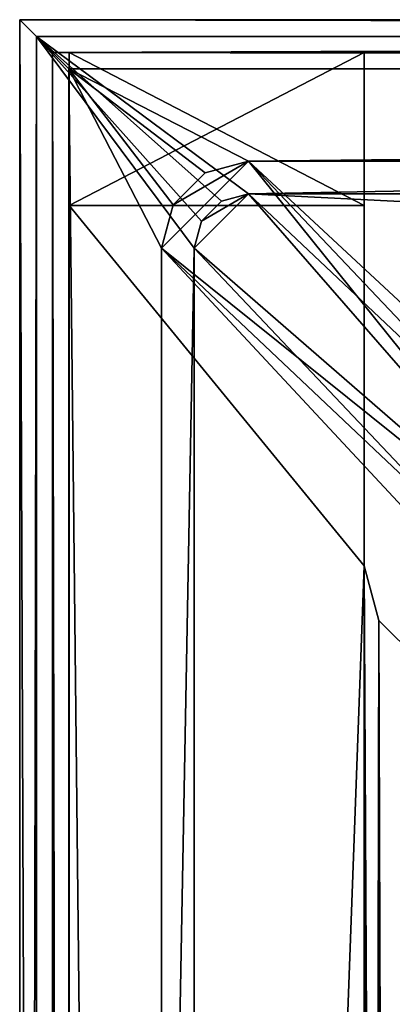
# Model space of a CAD drawing. Header units: metres. Extents: x 0 to 808, y -804 to 0.
# Tile 53 of 116: x 0 to 34, y -90 to 0. Entities that reach past the tile are written whole.
import ezdxf

# ---------------------------------------------------------------- set-up
doc = ezdxf.new("R2010")
doc.units = ezdxf.units.M

msp = doc.modelspace()

# ---------------------------------------------------------------- linework, layer by layer
at = {"layer": 'top'}
for points in [[(4.506955, -3.007449, 176.059998), (4.506955, -3.007449, 2050.060059), (31.506954, -3.007449, 176.059998)], [(4.506955, -3.007449, 2050.060059), (31.506954, -3.007449, 2050.060059), (31.506954, -3.007449, 176.059998)], [(31.506954, -17.007448, 176.059998), (4.506955, -17.007448, 176.059998), (31.506954, -3.007449, 176.059998)], [(4.506955, -17.007448, 176.059998), (4.506955, -3.007449, 176.059998), (31.506954, -3.007449, 176.059998)], [(4.506955, -3.007449, 2050.060059), (4.506955, -3.007449, 176.059998), (4.506955, -17.007448, 2050.060059)], [(4.506955, -3.007449, 176.059998), (4.506955, -17.007448, 176.059998), (4.506955, -17.007448, 2050.060059)], [(31.506954, -3.007449, 2050.060059), (4.506955, -3.007449, 2050.060059), (31.506954, -17.007448, 2050.060059)], [(4.506955, -3.007449, 2050.060059), (4.506955, -17.007448, 2050.060059), (31.506954, -17.007448, 2050.060059)], [(31.506954, -3.007449, 176.059998), (31.506954, -3.007449, 2050.060059), (31.506954, -17.007448, 176.059998)], [(31.506954, -3.007449, 2050.060059), (31.506954, -17.007448, 2050.060059), (31.506954, -17.007448, 176.059998)], [(4.506955, -17.007448, 163.059998), (4.506955, -17.007448, 176.059998), (31.506954, -17.007448, 163.059998)], [(4.506955, -17.007448, 176.059998), (31.506954, -17.007448, 176.059998), (31.506954, -17.007448, 163.059998)], [(4.506955, -787.00769, 163.059998), (4.506955, -787.00769, 176.059998), (4.506955, -17.007448, 163.059998)], [(4.506955, -787.00769, 176.059998), (4.506955, -787.00769, 2050.060059), (4.506955, -17.007448, 163.059998)], [(4.506955, -17.007448, 163.059998), (4.506955, -787.00769, 2050.060059), (4.506955, -787.00769, 2063.060059)], [(4.506955, -17.007448, 2063.060059), (4.506955, -17.007448, 2050.060059), (4.506955, -787.00769, 2063.060059)], [(4.506955, -17.007448, 2050.060059), (4.506955, -17.007448, 176.059998), (4.506955, -787.00769, 2063.060059)], [(4.506955, -787.00769, 2063.060059), (4.506955, -17.007448, 176.059998), (4.506955, -17.007448, 163.059998)], [(31.506954, -17.007448, 2050.060059), (4.506955, -17.007448, 2050.060059), (31.506954, -17.007448, 2063.060059)], [(4.506955, -17.007448, 2050.060059), (4.506955, -17.007448, 2063.060059), (31.506954, -17.007448, 2063.060059)], [(31.506954, -17.007448, 2063.060059), (4.506955, -17.007448, 2063.060059), (31.506954, -50.007328, 2063.060059)], [(4.506955, -17.007448, 2063.060059), (4.506955, -787.00769, 2063.060059), (31.506954, -50.007328, 2063.060059)], [(31.506954, -50.007328, 163.059998), (4.506955, -787.00769, 163.059998), (4.506955, -17.007448, 163.059998)], [(4.506955, -17.007448, 163.059998), (31.506954, -17.007448, 163.059998), (31.506954, -50.007328, 163.059998)], [(31.506954, -17.007448, 2063.060059), (31.506954, -50.007328, 2063.060059), (31.506954, -17.007448, 2050.060059)], [(31.506954, -50.007328, 2063.060059), (31.506954, -50.007328, 163.059998), (31.506954, -17.007448, 2050.060059)], [(31.506954, -17.007448, 2050.060059), (31.506954, -50.007328, 163.059998), (31.506954, -17.007448, 176.059998)], [(31.506954, -50.007328, 163.059998), (31.506954, -17.007448, 163.059998), (31.506954, -17.007448, 176.059998)], [(31.506954, -50.007328, 2063.060059), (4.506955, -787.00769, 2063.060059), (31.506992, -753.007813, 2063.060059)], [(31.506992, -753.007813, 163.059998), (4.506955, -787.00769, 163.059998), (31.506954, -50.007328, 163.059998)], [(32.846722, -55.007362, 2063.060059), (31.506954, -50.007328, 2063.060059), (31.506992, -753.007813, 2063.060059)], [(31.506954, -50.007328, 2063.060059), (32.846722, -55.007362, 2063.060059), (31.506954, -50.007328, 163.059998)], [(32.846722, -55.007362, 2063.060059), (32.846722, -55.007362, 163.059998), (31.506954, -50.007328, 163.059998)], [(32.3498, -748.590454, 163.059998), (31.506954, -50.007328, 163.059998), (35.021755, -744.522583, 163.059998)], [(31.506954, -50.007328, 163.059998), (32.846722, -55.007362, 163.059998), (35.021755, -744.522583, 163.059998)], [(32.3498, -748.590454, 163.059998), (31.506992, -753.007813, 163.059998), (31.506954, -50.007328, 163.059998)], [(32.846722, -55.007362, 2063.060059), (31.506992, -753.007813, 2063.060059), (32.3498, -748.590454, 2063.060059)], [(35.021755, -744.522583, 2063.060059), (32.846722, -55.007362, 2063.060059), (32.3498, -748.590454, 2063.060059)], [(36.507027, -58.667622, 2063.060059), (32.846722, -55.007362, 2063.060059), (35.021755, -744.522583, 2063.060059)], [(32.846722, -55.007362, 2063.060059), (36.507027, -58.667622, 2063.060059), (32.846722, -55.007362, 163.059998)], [(36.507027, -58.667622, 2063.060059), (36.507027, -58.667622, 163.059998), (32.846722, -55.007362, 163.059998)], [(35.021755, -744.522583, 163.059998), (32.846722, -55.007362, 163.059998), (36.507027, -58.667622, 163.059998)]]:
    msp.add_3dface(points, dxfattribs=at)
at = {"layer": 'top0123458'}
for points in [[(0, 0), (0, -804.032654), (1.527202, -1.527202, 175)], [(1.527202, -1.527202, 175), (802.504944, -1.527202, 175), (0, 0)], [(802.504944, -1.527202, 175), (804.032166, 0), (0, 0)], [(804.032166, 0), (3.000114, -3.000114), (0, 0)], [(3.000114, -3.000114), (3.000114, -801.032532), (0, 0)], [(0, 0), (3.000114, -801.032532), (0, -804.032654)], [(801.032043, -3.000114), (3.000114, -3.000114), (804.032166, 0)], [(0, -804.032654), (1.527202, -802.505432, 175), (1.527202, -1.527202, 175)], [(1.527202, -802.505432, 175), (15.961353, -20.921553, 175), (1.527202, -1.527202, 175)], [(15.961353, -20.921553, 175), (16.625895, -18.441454, 175), (1.527202, -1.527202, 175)], [(1.527202, -1.527202, 175), (16.625895, -18.441454, 175), (18.441454, -16.625895, 175)], [(1.527202, -1.527202, 175), (20.921553, -15.961353, 175), (802.504944, -1.527202, 175)], [(18.441454, -16.625895, 175), (20.921553, -15.961353, 175), (1.527202, -1.527202, 175)], [(20.921553, -15.961353, 175), (783.110596, -15.961353, 175), (802.504944, -1.527202, 175)], [(3.000114, -801.032532), (3.000114, -3.000114), (4.501135, -799.531494, 172)], [(3.000114, -3.000114), (4.501135, -4.501135, 172), (4.501135, -799.531494, 172)], [(4.501135, -4.501135, 172), (3.000114, -3.000114), (799.531006, -4.501135, 172)], [(3.000114, -3.000114), (801.032043, -3.000114), (799.531006, -4.501135, 172)], [(4.501135, -799.531494, 172), (4.501135, -4.501135, 172), (12.961353, -783.110718, 172)], [(12.961353, -783.110718, 172), (4.501135, -4.501135, 172), (12.961353, -20.921553, 172)], [(4.501135, -4.501135, 172), (14.027818, -16.941454, 172), (12.961353, -20.921553, 172)], [(799.531006, -4.501135, 172), (20.921553, -12.961353, 172), (4.501135, -4.501135, 172)], [(20.921553, -12.961353, 172), (16.941454, -14.027818, 172), (4.501135, -4.501135, 172)], [(4.501135, -4.501135, 172), (16.941454, -14.027818, 172), (14.027818, -16.941454, 172)], [(783.110596, -12.961353, 172), (20.921553, -12.961353, 172), (799.531006, -4.501135, 172)], [(14.027818, -16.941454, 160.059708), (20.921553, -12.961353, 160.059708), (12.961353, -20.921553, 160.059708)], [(20.921553, -12.961353, 160.059708), (53.484276, -53.484543, 160.059708), (12.961353, -20.921553, 160.059708)], [(14.027818, -16.941454, 160.059708), (16.941454, -14.027818, 160.059708), (20.921553, -12.961353, 160.059708)], [(20.921553, -12.961353, 160.059708), (16.941454, -14.027818, 160.059708), (20.921553, -12.961353, 172)], [(16.941454, -14.027818, 160.059708), (16.941454, -14.027818, 172), (20.921553, -12.961353, 172)], [(20.921553, -12.961353, 172), (783.110596, -12.961353, 172), (20.921553, -12.961353, 160.059708)], [(783.110596, -12.961353, 172), (783.110596, -12.961353, 160.059708), (20.921553, -12.961353, 160.059708)], [(783.110596, -12.961353, 160.059708), (61.568436, -50.772526, 160.059708), (20.921553, -12.961353, 160.059708)], [(61.568436, -50.772526, 160.059708), (57.242191, -51.331535, 160.059708), (20.921553, -12.961353, 160.059708)], [(20.921553, -12.961353, 160.059708), (57.242191, -51.331535, 160.059708), (53.484276, -53.484543, 160.059708)], [(16.941454, -14.027818, 160.059708), (14.027818, -16.941454, 160.059708), (16.941454, -14.027818, 172)], [(14.027818, -16.941454, 160.059708), (14.027818, -16.941454, 172), (16.941454, -14.027818, 172)], [(16.625895, -18.441454, 163.059708), (15.961353, -20.921553, 163.059708), (20.921553, -15.961353, 163.059708)], [(20.921553, -15.961353, 163.059708), (15.961353, -20.921553, 163.059708), (54.317871, -54.318321, 163.059708)], [(18.441454, -16.625895, 163.059708), (16.625895, -18.441454, 163.059708), (20.921553, -15.961353, 163.059708)], [(20.921553, -15.961353, 163.059708), (20.921553, -15.961353, 175), (18.441454, -16.625895, 163.059708)], [(20.921553, -15.961353, 175), (18.441454, -16.625895, 175), (18.441454, -16.625895, 163.059708)], [(783.110596, -15.961353, 163.059708), (20.921553, -15.961353, 163.059708), (744.686096, -52.504578, 163.059708)], [(744.686096, -52.504578, 163.059708), (20.921553, -15.961353, 163.059708), (59.607479, -52.504585, 163.059708)], [(20.921553, -15.961353, 163.059708), (54.317871, -54.318321, 163.059708), (59.607479, -52.504585, 163.059708)], [(783.110596, -15.961353, 175), (20.921553, -15.961353, 175), (783.110596, -15.961353, 163.059708)], [(20.921553, -15.961353, 175), (20.921553, -15.961353, 163.059708), (783.110596, -15.961353, 163.059708)], [(14.027818, -16.941454, 160.059708), (12.961353, -20.921553, 160.059708), (14.027818, -16.941454, 172)], [(12.961353, -20.921553, 160.059708), (12.961353, -20.921553, 172), (14.027818, -16.941454, 172)], [(18.441454, -16.625895, 163.059708), (18.441454, -16.625895, 175), (16.625895, -18.441454, 163.059708)], [(18.441454, -16.625895, 175), (16.625895, -18.441454, 175), (16.625895, -18.441454, 163.059708)], [(16.625895, -18.441454, 163.059708), (16.625895, -18.441454, 175), (15.961353, -20.921553, 175)], [(15.961353, -20.921553, 175), (15.961353, -20.921553, 163.059708), (16.625895, -18.441454, 163.059708)], [(15.961353, -783.110718, 175), (15.961353, -20.921553, 175), (1.527202, -802.505432, 175)], [(12.961353, -20.921553, 172), (12.961353, -20.921553, 160.059708), (12.961353, -783.110718, 172)], [(12.961353, -20.921553, 160.059708), (12.961353, -783.110718, 160.059708), (12.961353, -783.110718, 172)], [(12.961353, -20.921553, 160.059708), (53.484276, -53.484543, 160.059708), (51.331192, -57.24263, 160.059708)], [(12.961353, -20.921553, 160.059708), (50.772301, -61.568661, 160.059708), (12.961353, -783.110718, 160.059708)], [(51.331192, -57.24263, 160.059708), (50.772301, -61.568661, 160.059708), (12.961353, -20.921553, 160.059708)], [(15.961353, -20.921553, 163.059708), (52.504349, -59.607704, 163.059708), (54.317871, -54.318321, 163.059708)], [(15.961353, -20.921553, 163.059708), (15.961353, -783.110718, 163.059708), (52.504349, -59.607704, 163.059708)], [(15.961353, -20.921553, 163.059708), (15.961353, -20.921553, 175), (15.961353, -783.110718, 163.059708)], [(15.961353, -20.921553, 175), (15.961353, -783.110718, 175), (15.961353, -783.110718, 163.059708)], [(15.961353, -783.110718, 163.059708), (52.50436, -744.425171, 163.059708), (52.504349, -59.607704, 163.059708)], [(50.772301, -61.568661, 160.059708), (50.772301, -742.464233, 160.059708), (12.961353, -783.110718, 160.059708)]]:
    msp.add_3dface(points, dxfattribs=at)

doc.saveas('drawing.dxf')
